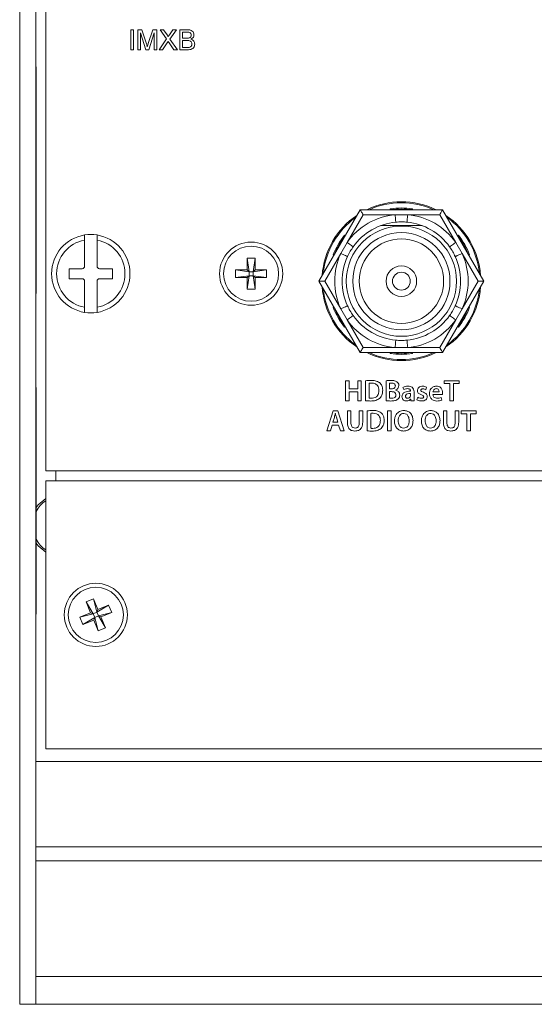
# Model space of a CAD drawing. Header units: millimetres. Extents: x 0 to 1118, y 0 to 864.
# Tile 7 of 256: x 124 to 137, y 193 to 218. Entities that reach past the tile are written whole.
import ezdxf

# ---------------------------------------------------------------- set-up
doc = ezdxf.new("R2010")
doc.units = ezdxf.units.MM

msp = doc.modelspace()

# ---------------------------------------------------------------- linework, layer by layer
at = {"color": 7, "linetype": 'Continuous', "lineweight": 15}
for p, q in [((123.7222, 193.0967), (123.7222, 241.6967)), ((124.1222, 193.0967), (124.1222, 241.6967)), ((124.3722, 217.8941), (124.3722, 206.3941)), ((124.1347, 216.4717), (124.1222, 216.4717)), ((124.1347, 216.4717), (124.1347, 216.1467)), ((124.1347, 216.1467), (124.1347, 211.1467)), ((131.1889, 211.1253), (132.218, 212.9078)), ((132.218, 212.9078), (134.2763, 212.9078)), ((132.9972, 212.9079), (132.9972, 212.9078)), ((133.4972, 212.9078), (133.4972, 212.9079)), ((134.2763, 212.9078), (135.3054, 211.1253)), ((132.7326, 212.5103), (133.7617, 212.5103)), ((125.3409, 212.2765), (125.3409, 212.1496)), ((125.3409, 212.1496), (125.3409, 211.4991)), ((125.6534, 212.1496), (125.6534, 212.2765)), ((125.6534, 211.4991), (125.6534, 212.1496)), ((131.8285, 212.2331), (131.8284, 212.2331)), ((134.6659, 212.2331), (134.6659, 212.2331)), ((129.3984, 211.6991), (129.5959, 211.6991)), ((129.3984, 211.4103), (129.3984, 211.6991)), ((129.3984, 211.6991), (129.4478, 211.361)), ((129.5959, 211.6991), (129.5465, 211.361)), ((129.5959, 211.6991), (129.5959, 211.4103)), ((131.5784, 211.8001), (131.5785, 211.8001)), ((134.9159, 211.8001), (134.9159, 211.8001)), ((125.2784, 211.4366), (124.9534, 211.4366)), ((124.9534, 211.4366), (124.9534, 211.1866)), ((126.0409, 211.4366), (125.7159, 211.4366)), ((126.0409, 211.1866), (126.0409, 211.4366)), ((129.1097, 211.4103), (129.3984, 211.4103)), ((129.1097, 211.2128), (129.1097, 211.4103)), ((129.1097, 211.4103), (129.4478, 211.361)), ((129.3984, 211.4103), (129.4478, 211.361)), ((129.4478, 211.2622), (129.4478, 211.361)), ((129.4478, 211.361), (129.5465, 211.361)), ((129.5465, 211.361), (129.5959, 211.4103)), ((129.8847, 211.4103), (129.5465, 211.361)), ((129.5465, 211.361), (129.5465, 211.2622)), ((129.5959, 211.4103), (129.8847, 211.4103)), ((129.8847, 211.4103), (129.8847, 211.2128)), ((124.1347, 211.1467), (124.1347, 210.8217)), ((124.9534, 211.1866), (125.2784, 211.1866)), ((125.3409, 211.1241), (125.3409, 210.4735)), ((125.6534, 210.4735), (125.6534, 211.1241)), ((125.7159, 211.1866), (126.0409, 211.1866)), ((129.1097, 211.2128), (129.4478, 211.2622)), ((129.3984, 211.2128), (129.1097, 211.2128)), ((129.4478, 211.2622), (129.3984, 211.2128)), ((129.3984, 210.9241), (129.4478, 211.2622)), ((129.3984, 210.9241), (129.3984, 211.2128)), ((129.5465, 211.2622), (129.4478, 211.2622)), ((129.8847, 211.2128), (129.5465, 211.2622)), ((129.5959, 210.9241), (129.5465, 211.2622)), ((129.5959, 211.2128), (129.5465, 211.2622)), ((129.5959, 211.2128), (129.5959, 210.9241)), ((129.8847, 211.2128), (129.5959, 211.2128)), ((131.1889, 211.1253), (131.3333, 211.1253)), ((132.218, 209.3428), (131.1889, 211.1253)), ((135.3054, 211.1253), (134.2763, 209.3428)), ((135.1611, 211.1253), (135.3054, 211.1253)), ((129.5959, 210.9241), (129.3984, 210.9241)), ((124.1222, 210.8217), (124.1347, 210.8217)), ((125.3409, 210.4735), (125.3409, 210.3466)), ((125.6534, 210.3466), (125.6534, 210.4735)), ((131.5785, 210.4506), (131.5784, 210.4506)), ((134.9159, 210.4506), (134.9159, 210.4506)), ((131.8284, 210.0175), (131.8285, 210.0176)), ((134.6659, 210.0176), (134.6659, 210.0175)), ((134.2763, 209.3428), (132.218, 209.3428)), ((132.9972, 209.3428), (132.9972, 209.3428)), ((133.4972, 209.3428), (133.4972, 209.3428)), ((124.1347, 208.4717), (124.1222, 208.4717)), ((124.1347, 208.4717), (124.1347, 208.1467)), ((124.1347, 208.1467), (124.1347, 203.1467)), ((124.3722, 206.3941), (197.1222, 206.3941)), ((124.3722, 206.1441), (124.3722, 199.4691)), ((197.1222, 206.1441), (124.3722, 206.1441)), ((124.1347, 203.1467), (124.1347, 202.8217)), ((125.3829, 203.127), (125.5655, 203.2024)), ((125.4932, 202.8601), (125.3829, 203.127)), ((125.3829, 203.127), (125.5577, 202.8334)), ((125.5655, 203.2024), (125.6757, 202.9356)), ((125.5655, 203.2024), (125.6489, 202.8711)), ((125.9426, 203.0458), (125.6489, 202.8711)), ((125.6757, 202.9356), (125.9426, 203.0458)), ((125.9426, 203.0458), (126.018, 202.8633)), ((124.1222, 202.8217), (124.1347, 202.8217)), ((125.2263, 202.7499), (125.4932, 202.8601)), ((125.2263, 202.7499), (125.5577, 202.8334)), ((125.5577, 202.8334), (125.4932, 202.8601)), ((125.5577, 202.8334), (125.6489, 202.8711)), ((125.5954, 202.7421), (125.5577, 202.8334)), ((125.6867, 202.7798), (125.5954, 202.7421)), ((125.6757, 202.9356), (125.6489, 202.8711)), ((125.6489, 202.8711), (125.6867, 202.7798)), ((126.018, 202.8633), (125.6867, 202.7798)), ((125.6867, 202.7798), (125.7511, 202.753)), ((125.8614, 202.4862), (125.6867, 202.7798)), ((126.018, 202.8633), (125.7511, 202.753)), ((125.3017, 202.5673), (125.2263, 202.7499)), ((125.3017, 202.5673), (125.5954, 202.7421)), ((125.5686, 202.6776), (125.3017, 202.5673)), ((125.5686, 202.6776), (125.5954, 202.7421)), ((125.6789, 202.4107), (125.5686, 202.6776)), ((125.6789, 202.4107), (125.5954, 202.7421)), ((125.7511, 202.753), (125.8614, 202.4862)), ((125.8614, 202.4862), (125.6789, 202.4107)), ((124.3722, 199.4691), (197.1222, 199.4691)), ((124.1222, 199.1521), (197.3722, 199.1521)), ((124.1222, 193.0967), (123.7222, 193.0967))]:
    msp.add_line(p, q, dxfattribs=at)
at = {"color": 9, "linetype": 'Continuous', "lineweight": 0}
for p, q in [((126.494, 217.3941), (126.5645, 217.3941)), ((126.494, 216.8941), (126.494, 217.3941)), ((126.5645, 217.3941), (126.5645, 216.8941)), ((126.667, 217.3941), (126.7731, 217.3941)), ((126.667, 216.8941), (126.667, 217.3941)), ((126.8702, 216.8941), (126.7376, 217.3172)), ((126.7376, 217.3172), (126.7376, 216.8941)), ((126.7731, 217.3941), (126.8849, 217.0432)), ((126.932, 217.0492), (127.0426, 217.3941)), ((127.0773, 217.3172), (126.9439, 216.8941)), ((127.0426, 217.3941), (127.1478, 217.3941)), ((127.0773, 216.8941), (127.0773, 217.3172)), ((127.1478, 217.3941), (127.1478, 216.8941)), ((127.2277, 217.3941), (127.3127, 217.3941)), ((127.3869, 217.1631), (127.2277, 217.3941)), ((127.3127, 217.3941), (127.3999, 217.2675)), ((127.4585, 217.2674), (127.5454, 217.3941)), ((127.6316, 217.3941), (127.4724, 217.1623)), ((127.5454, 217.3941), (127.6316, 217.3941)), ((127.7183, 217.3941), (127.9055, 217.3941)), ((127.7183, 216.8941), (127.7183, 217.3941)), ((127.8841, 217.3364), (127.7888, 217.3364)), ((127.7888, 217.3364), (127.7888, 217.1825)), ((127.2021, 216.8941), (127.3869, 217.1631)), ((127.4064, 217.0662), (127.2881, 216.8941)), ((127.5722, 216.8941), (127.4505, 217.0708)), ((127.4724, 217.1623), (127.6572, 216.8941)), ((127.7888, 217.1825), (127.8919, 217.1825)), ((127.899, 217.1248), (127.7888, 217.1248)), ((127.7888, 217.1248), (127.7888, 216.9518)), ((126.5645, 216.8941), (126.494, 216.8941)), ((126.7376, 216.8941), (126.667, 216.8941)), ((126.9439, 216.8941), (126.8702, 216.8941)), ((127.1478, 216.8941), (127.0773, 216.8941)), ((127.2881, 216.8941), (127.2021, 216.8941)), ((127.6572, 216.8941), (127.5722, 216.8941)), ((127.906, 216.8941), (127.7183, 216.8941)), ((127.7888, 216.9518), (127.9071, 216.9518)), ((124.1347, 216.1467), (124.1222, 216.1467)), ((132.9718, 212.9078), (132.9684, 212.9289)), ((133.5259, 212.9289), (133.5225, 212.9078)), ((132.2902, 212.7828), (131.8907, 212.0908)), ((133.0893, 212.7828), (132.2902, 212.7828)), ((133.405, 212.7828), (133.0893, 212.7828)), ((134.2041, 212.7828), (133.405, 212.7828)), ((134.6037, 212.0908), (134.2041, 212.7828)), ((131.8907, 212.0908), (131.7328, 211.8174)), ((131.8246, 212.2685), (131.8411, 212.255)), ((134.7615, 211.8174), (134.6037, 212.0908)), ((134.6532, 212.255), (134.6697, 212.2685)), ((131.7328, 211.8174), (131.3333, 211.1253)), ((131.5658, 211.7781), (131.5458, 211.7857)), ((135.1611, 211.1253), (134.7615, 211.8174)), ((134.9485, 211.7857), (134.9285, 211.7781)), ((124.1347, 211.1467), (124.1222, 211.1467)), ((131.3333, 211.1253), (131.7328, 210.4333)), ((134.7615, 210.4333), (135.1611, 211.1253)), ((131.5458, 210.465), (131.5658, 210.4725)), ((131.7328, 210.4333), (131.8907, 210.1599)), ((134.6037, 210.1599), (134.7615, 210.4333)), ((134.9285, 210.4725), (134.9485, 210.465)), ((131.8907, 210.1599), (132.2902, 209.4678)), ((134.2041, 209.4678), (134.6037, 210.1599)), ((131.8411, 209.9956), (131.8246, 209.9821)), ((134.6697, 209.9821), (134.6532, 209.9956)), ((132.2902, 209.4678), (133.0893, 209.4678)), ((133.0893, 209.4678), (133.405, 209.4678)), ((133.405, 209.4678), (134.2041, 209.4678)), ((132.9684, 209.3217), (132.9718, 209.3428)), ((133.5225, 209.3428), (133.5259, 209.3217)), ((131.8548, 208.6445), (131.8548, 208.1445)), ((131.9431, 208.6445), (131.8548, 208.6445)), ((131.9431, 208.4387), (131.9431, 208.6445)), ((132.1567, 208.4387), (131.9431, 208.4387)), ((132.245, 208.6445), (132.1567, 208.6445)), ((132.1567, 208.6445), (132.1567, 208.4387)), ((132.245, 208.1445), (132.245, 208.6445)), ((132.3557, 208.6414), (132.3557, 208.1439)), ((132.444, 208.2077), (132.444, 208.5782)), ((132.8634, 208.6408), (132.8634, 208.1442)), ((132.9517, 208.4381), (132.9517, 208.5799)), ((132.9983, 208.4381), (132.9517, 208.4381)), ((133.106, 208.4107), (133.1059, 208.4122)), ((133.2867, 208.4772), (133.304, 208.4219)), ((133.8591, 208.4202), (133.8768, 208.4847)), ((134.6872, 208.6445), (134.3129, 208.6445)), ((134.3129, 208.6445), (134.3129, 208.5699)), ((134.3129, 208.5699), (134.4551, 208.5699)), ((134.4551, 208.5699), (134.4551, 208.1445)), ((134.5435, 208.1445), (134.5435, 208.5699)), ((134.5435, 208.5699), (134.6872, 208.5699)), ((134.6872, 208.5699), (134.6872, 208.6445)), ((131.9431, 208.1445), (131.9431, 208.3641)), ((131.9431, 208.3641), (132.1567, 208.3641)), ((132.1567, 208.3641), (132.1567, 208.1445)), ((132.9517, 208.3715), (132.9968, 208.3715)), ((132.9517, 208.2075), (132.9517, 208.3715)), ((133.4719, 208.3885), (133.4718, 208.3831)), ((133.474, 208.3234), (133.474, 208.2741)), ((133.4778, 208.1873), (133.4799, 208.1874)), ((133.4799, 208.1874), (133.4858, 208.1445)), ((133.5623, 208.2324), (133.5623, 208.3645)), ((133.6542, 208.2295), (133.6364, 208.164)), ((134.1882, 208.3632), (134.0353, 208.3632)), ((134.0353, 208.3022), (134.2723, 208.3023)), ((134.255, 208.1594), (134.2415, 208.2223)), ((124.1347, 208.1467), (124.1222, 208.1467)), ((131.8548, 208.1445), (131.9431, 208.1445)), ((132.1567, 208.1445), (132.245, 208.1445)), ((133.4858, 208.1445), (133.5675, 208.1445)), ((134.4551, 208.1445), (134.5435, 208.1445)), ((131.5447, 207.8945), (131.3848, 207.3945)), ((131.5366, 207.6063), (131.5751, 207.729)), ((131.6609, 207.8945), (131.5447, 207.8945)), ((131.5988, 207.8266), (131.6002, 207.8268)), ((131.6255, 207.7316), (131.6646, 207.6063)), ((131.8231, 207.3945), (131.6609, 207.8945)), ((131.8994, 207.8945), (131.8994, 207.6094)), ((131.9877, 207.8945), (131.8994, 207.8945)), ((131.9877, 207.6042), (131.9877, 207.8945)), ((132.2828, 207.8945), (132.1944, 207.8945)), ((132.1944, 207.8945), (132.1944, 207.6042)), ((132.2828, 207.6101), (132.2828, 207.8945)), ((132.3934, 207.8914), (132.3934, 207.3939)), ((132.4817, 207.4577), (132.4817, 207.8282)), ((132.9011, 207.8945), (132.9011, 207.3945)), ((132.9895, 207.8945), (132.9011, 207.8945)), ((132.9895, 207.3945), (132.9895, 207.8945)), ((133.3059, 207.8273), (133.3059, 207.8274)), ((133.3082, 207.9007), (133.3081, 207.9007)), ((133.9783, 207.8273), (133.9782, 207.8274)), ((133.9805, 207.9007), (133.9805, 207.9007)), ((134.2939, 207.8945), (134.2939, 207.6094)), ((134.3822, 207.8945), (134.2939, 207.8945)), ((134.3822, 207.6042), (134.3822, 207.8945)), ((134.6773, 207.8945), (134.5889, 207.8945)), ((134.5889, 207.8945), (134.5889, 207.6042)), ((134.6773, 207.6101), (134.6773, 207.8945)), ((135.1161, 207.8945), (134.7417, 207.8945)), ((134.7417, 207.8945), (134.7417, 207.8199)), ((134.7417, 207.8199), (134.884, 207.8199)), ((134.884, 207.8199), (134.884, 207.3945)), ((134.9723, 207.3945), (134.9723, 207.8199)), ((134.9723, 207.8199), (135.1161, 207.8199)), ((135.1161, 207.8199), (135.1161, 207.8945)), ((131.4788, 207.3945), (131.5218, 207.5386)), ((131.5218, 207.5386), (131.6802, 207.5386)), ((131.6646, 207.6063), (131.5366, 207.6063)), ((131.6802, 207.5386), (131.7253, 207.3945)), ((131.3848, 207.3945), (131.4788, 207.3945)), ((131.7253, 207.3945), (131.8231, 207.3945)), ((132.9011, 207.3945), (132.9895, 207.3945)), ((134.884, 207.3945), (134.9723, 207.3945)), ((124.6222, 206.3941), (124.6222, 206.1441)), ((124.1347, 203.1467), (124.1222, 203.1467)), ((197.3722, 197.0205), (124.1222, 197.0205)), ((197.3722, 196.6741), (124.1222, 196.6741)), ((197.3722, 193.7896), (124.1222, 193.7896)), ((197.3722, 193.0967), (124.1222, 193.0967))]:
    msp.add_line(p, q, dxfattribs=at)
at = {"color": 7, "linetype": 'Continuous', "lineweight": 15, "flags": 128}
for points in [[(132.218, 212.9078), (132.2191, 212.9059), (132.2224, 212.9003), (132.2277, 212.8911), (132.2349, 212.8786), (132.2438, 212.8632), (132.2541, 212.8453), (132.2655, 212.8256), (132.2777, 212.8045), (132.2902, 212.7828)], [(134.2041, 212.7828), (134.2167, 212.8045), (134.2288, 212.8256), (134.2402, 212.8453), (134.2505, 212.8632), (134.2594, 212.8786), (134.2666, 212.8911), (134.2719, 212.9003), (134.2752, 212.9059), (134.2763, 212.9078)], [(132.218, 209.3428), (132.2194, 209.3452), (132.2235, 209.3523), (132.2302, 209.3639), (132.2392, 209.3794), (132.2501, 209.3984), (132.2626, 209.42), (132.2761, 209.4434), (132.2902, 209.4678)], [(134.2041, 209.4678), (134.2182, 209.4434), (134.2317, 209.42), (134.2442, 209.3984), (134.2552, 209.3794), (134.2641, 209.3639), (134.2708, 209.3523), (134.2749, 209.3452), (134.2763, 209.3428)], [(124.3722, 205.7111), (124.1856, 205.5487), (124.1347, 205.481)], [(124.1347, 204.5961), (124.1856, 204.5283), (124.3722, 204.3659)]]:
    msp.add_lwpolyline(points, dxfattribs=at)
at = {"color": 9, "linetype": 'Continuous', "lineweight": 0, "flags": 128}
for points in [[(133.1071, 212.5962), (133.1067, 212.5998), (133.1057, 212.6104), (133.1041, 212.6276), (133.1019, 212.6508), (133.0992, 212.6791), (133.0961, 212.7114), (133.0928, 212.7464), (133.0893, 212.7828)], [(133.405, 212.7828), (133.4016, 212.7464), (133.3982, 212.7114), (133.3951, 212.6791), (133.3925, 212.6508), (133.3902, 212.6276), (133.3886, 212.6104), (133.3876, 212.5998), (133.3873, 212.5962)], [(132.0434, 211.9821), (132.0405, 211.9842), (132.0318, 211.9903), (132.0177, 212.0004), (131.9987, 212.0139), (131.9755, 212.0304), (131.9491, 212.0492), (131.9205, 212.0696), (131.8907, 212.0908)], [(134.6037, 212.0908), (134.5739, 212.0696), (134.5452, 212.0492), (134.5188, 212.0304), (134.4957, 212.0139), (134.4767, 212.0004), (134.4625, 211.9903), (134.4539, 211.9842), (134.4509, 211.9821)], [(131.9033, 211.7394), (131.9001, 211.7409), (131.8904, 211.7454), (131.8746, 211.7526), (131.8534, 211.7623), (131.8275, 211.7741), (131.7981, 211.7875), (131.7661, 211.8022), (131.7328, 211.8174)], [(134.7615, 211.8174), (134.7283, 211.8022), (134.6963, 211.7875), (134.6668, 211.7741), (134.6409, 211.7623), (134.6197, 211.7526), (134.604, 211.7454), (134.5943, 211.7409), (134.591, 211.7394)], [(131.9033, 210.5112), (131.9001, 210.5097), (131.8904, 210.5053), (131.8746, 210.4981), (131.8534, 210.4884), (131.8275, 210.4766), (131.7981, 210.4631), (131.7661, 210.4485), (131.7328, 210.4333)], [(134.7615, 210.4333), (134.7283, 210.4485), (134.6963, 210.4631), (134.6668, 210.4766), (134.6409, 210.4884), (134.6197, 210.4981), (134.604, 210.5053), (134.5943, 210.5097), (134.591, 210.5112)], [(132.0434, 210.2686), (132.0405, 210.2665), (132.0318, 210.2603), (132.0177, 210.2503), (131.9987, 210.2367), (131.9755, 210.2203), (131.9491, 210.2015), (131.9205, 210.1811), (131.8907, 210.1599)], [(134.6037, 210.1599), (134.5739, 210.1811), (134.5452, 210.2015), (134.5188, 210.2203), (134.4957, 210.2367), (134.4767, 210.2503), (134.4625, 210.2603), (134.4539, 210.2665), (134.4509, 210.2686)], [(133.1071, 209.6545), (133.1067, 209.6509), (133.1057, 209.6403), (133.1041, 209.623), (133.1019, 209.5998), (133.0992, 209.5715), (133.0961, 209.5393), (133.0928, 209.5042), (133.0893, 209.4678)], [(133.405, 209.4678), (133.4016, 209.5042), (133.3982, 209.5393), (133.3951, 209.5715), (133.3925, 209.5998), (133.3902, 209.623), (133.3886, 209.6403), (133.3876, 209.6509), (133.3873, 209.6545)]]:
    msp.add_lwpolyline(points, dxfattribs=at)
at = {"color": 7, "linetype": 'Continuous', "lineweight": 15}
for centre, radius in [((133.2472, 211.1253), 1.375), ((133.2472, 211.1253), 1.2129), ((129.4972, 211.3116), 0.7875), ((133.2472, 211.1253), 1.0541), ((129.4972, 211.3116), 0.6875), ((133.2472, 211.1253), 0.381), ((133.2472, 211.1253), 0.2223), ((125.6222, 202.8066), 0.7875), ((125.6222, 202.8066), 0.6875)]:
    msp.add_circle(centre, radius, dxfattribs=at)
for centre, radius, start, end in [((133.2472, 211.1253), 1.9812, 64.11663, 115.88337), ((133.2472, 211.1253), 1.8, 82.01644, 97.98356), ((133.2472, 211.1253), 1.9813, 124.11663, 175.88337), ((133.2472, 211.1253), 1.4775, 95.44032, 144.55968), ((133.2472, 211.1253), 1.4775, 35.44032, 84.55968), ((133.2472, 211.1253), 1.9813, 4.11663, 55.88337), ((125.4972, 211.3116), 0.9775, 99.19799, 260.80201), ((125.4972, 211.3116), 0.8525, 100.56113, 259.43887), ((125.4972, 211.3116), 0.9775, 80.80201, 99.19799), ((125.4972, 211.3116), 0.9775, 279.19799, 80.80201), ((125.4972, 211.3116), 0.8525, 280.56113, 79.43887), ((133.2472, 211.1253), 1.8, 142.01644, 157.98356), ((133.2472, 211.1253), 1.8, 22.01644, 37.98356), ((133.2472, 211.1253), 1.4775, 155.44032, 204.55968), ((133.2472, 211.1253), 1.4775, 335.44032, 24.55968), ((125.2784, 211.4991), 0.0625, 270, 0), ((125.7159, 211.4991), 0.0625, 180, 270), ((125.2784, 211.1241), 0.0625, 0, 90), ((125.7159, 211.1241), 0.0625, 90, 180), ((133.2472, 211.1253), 1.9813, 184.11663, 235.88337), ((133.2472, 211.1253), 1.9813, 304.11663, 355.88337), ((133.2472, 211.1253), 1.8, 202.01644, 217.98356), ((133.2472, 211.1253), 1.8, 322.01644, 337.98356), ((125.4972, 211.3116), 0.9775, 260.80201, 279.19799), ((133.2472, 211.1253), 1.4775, 215.44032, 264.55968), ((133.2472, 211.1253), 1.4775, 275.44032, 324.55968), ((133.2472, 211.1253), 1.9813, 244.11663, 295.88337), ((133.2472, 211.1253), 1.8, 262.01644, 277.98356), ((124.7937, 205.0385), 0.745, 124.4559, 152.19788), ((124.7937, 205.0385), 0.745, 207.80212, 235.5441)]:
    msp.add_arc(centre, radius, start, end, dxfattribs=at)
at = {"color": 9, "linetype": 'Continuous', "lineweight": 0}
for radius, start, end in [(1.9562, 65.66922, 114.33078), (1.825, 81.21372, 98.78628), (1.9562, 125.66922, 174.33078), (1.665, 95.44032, 144.55968), (1.665, 35.44032, 84.55968), (1.9562, 5.66922, 54.33078), (1.825, 141.21372, 158.78628), (1.825, 21.21372, 38.78628), (1.665, 155.44032, 204.55968), (1.665, 335.44032, 24.55968), (1.9563, 185.66922, 234.33078), (1.9563, 305.66922, 354.33078), (1.825, 201.21372, 218.78628), (1.825, 321.21372, 338.78628), (1.665, 215.44032, 264.55968), (1.665, 275.44032, 324.55968), (1.9562, 245.66922, 294.33078), (1.825, 261.21372, 278.78628)]:
    msp.add_arc((133.2472, 211.1253), radius, start, end, dxfattribs=at)
for points, knots in [([(127.3999, 217.2675), (127.4055, 217.259), (127.4133, 217.2471), (127.423, 217.2315), (127.4249, 217.2237), (127.4259, 217.2198)], [0, 0, 0, 0, 0.56125488, 0.78177363, 1, 1, 1, 1]), ([(127.4259, 217.2198), (127.4319, 217.2287), (127.4428, 217.2446), (127.4537, 217.2604), (127.4585, 217.2674)], [0, 0, 0, 0, 0.5600155, 1, 1, 1, 1]), ([(128.0004, 217.2583), (127.9989, 217.2718), (127.9967, 217.2923), (127.9814, 217.3152), (127.9474, 217.3387), (127.9122, 217.3374), (127.8841, 217.3364)], [0, 0, 0, 0, 0.24954924, 0.3749878, 0.50025078, 1, 1, 1, 1]), ([(127.9055, 217.3941), (127.9277, 217.3933), (127.9719, 217.3919), (128.0297, 217.3644), (128.064, 217.3164), (128.0686, 217.2818), (128.0709, 217.2645)], [0, 0, 0, 0, 0.2811412, 0.5600326, 0.7800748, 1, 1, 1, 1]), ([(127.952, 217.1885), (127.96, 217.1917), (127.9759, 217.1981), (127.9969, 217.2223), (127.999, 217.2446), (128.0004, 217.2583)], [0, 0, 0, 0, 0.2808751, 0.5609925, 1, 1, 1, 1]), ([(128.0709, 217.2645), (128.0695, 217.2516), (128.0666, 217.2258), (128.0426, 217.1844), (128.0136, 217.1673), (127.9959, 217.1569)], [0, 0, 0, 0, 0.2803015, 0.5607321, 1, 1, 1, 1]), ([(126.8849, 217.0432), (126.8892, 217.0295), (126.8968, 217.0051), (126.9042, 216.9806), (126.9074, 216.9698)], [0, 0, 0, 0, 0.5600144, 1, 1, 1, 1]), ([(126.9074, 216.9698), (126.9119, 216.9847), (126.9199, 217.0112), (126.9283, 217.0376), (126.932, 217.0492)], [0, 0, 0, 0, 0.5599879, 1, 1, 1, 1]), ([(127.43, 217.1005), (127.4255, 217.0941), (127.4176, 217.0827), (127.4098, 217.0712), (127.4064, 217.0662)], [0, 0, 0, 0, 0.5599913, 1, 1, 1, 1]), ([(127.4505, 217.0708), (127.4466, 217.0763), (127.4398, 217.0862), (127.433, 217.0961), (127.43, 217.1005)], [0, 0, 0, 0, 0.5600608, 1, 1, 1, 1]), ([(127.8919, 217.1825), (127.9032, 217.1825), (127.9235, 217.1826), (127.9433, 217.1866), (127.952, 217.1885)], [0, 0, 0, 0, 0.56039632, 1, 1, 1, 1]), ([(128.0196, 217.0383), (128.0181, 217.0526), (128.0158, 217.0741), (127.9994, 217.0978), (127.9656, 217.1246), (127.9286, 217.1247), (127.899, 217.1248)], [0, 0, 0, 0, 0.24985496, 0.37553188, 0.50116335, 1, 1, 1, 1]), ([(128.0901, 217.0373), (128.0886, 217.0208), (128.0854, 216.9878), (128.0611, 216.9432), (128.0029, 216.8978), (127.946, 216.8956), (127.906, 216.8941)], [0, 0, 0, 0, 0.1871961, 0.3743817, 0.5607849, 1, 1, 1, 1]), ([(127.9499, 216.9542), (127.9609, 216.9569), (127.9829, 216.9622), (128.006, 216.9851), (128.0179, 217.0118), (128.019, 217.0295), (128.0196, 217.0383)], [0, 0, 0, 0, 0.2803158, 0.5590979, 0.7793873, 1, 1, 1, 1]), ([(127.9959, 217.1569), (128.0104, 217.1516), (128.0394, 217.1411), (128.0702, 217.1097), (128.0876, 217.0736), (128.0893, 217.0494), (128.0901, 217.0373)], [0, 0, 0, 0, 0.2802238, 0.5596787, 0.7797066, 1, 1, 1, 1]), ([(127.9071, 216.9518), (127.9151, 216.9518), (127.9294, 216.9517), (127.9436, 216.9534), (127.9499, 216.9542)], [0, 0, 0, 0, 0.56011818, 1, 1, 1, 1]), ([(132.4986, 208.6513), (132.4718, 208.651), (132.4239, 208.6505), (132.3765, 208.6442), (132.3557, 208.6414)], [0, 0, 0, 0, 0.5600491, 1, 1, 1, 1]), ([(132.444, 208.5782), (132.4556, 208.5801), (132.4764, 208.5833), (132.4975, 208.5834), (132.5067, 208.5835)], [0, 0, 0, 0, 0.5597391, 1, 1, 1, 1]), ([(132.7033, 208.5963), (132.6675, 208.6155), (132.6032, 208.6498), (132.5306, 208.6508), (132.4986, 208.6513)], [0, 0, 0, 0, 0.5578858, 1, 1, 1, 1]), ([(132.5067, 208.5835), (132.5338, 208.5817), (132.5878, 208.578), (132.6523, 208.5318), (132.6817, 208.4673), (132.6839, 208.4249), (132.685, 208.4037)], [0, 0, 0, 0, 0.2805337, 0.5589406, 0.779061, 1, 1, 1, 1]), ([(132.7802, 208.4067), (132.7775, 208.4473), (132.7727, 208.5196), (132.7245, 208.5728), (132.7033, 208.5963)], [0, 0, 0, 0, 0.56034323, 1, 1, 1, 1]), ([(132.994, 208.6512), (132.9694, 208.6508), (132.9257, 208.6501), (132.8824, 208.6436), (132.8634, 208.6408)], [0, 0, 0, 0, 0.5600823, 1, 1, 1, 1]), ([(132.9517, 208.5799), (132.9613, 208.5813), (132.9785, 208.5836), (132.9959, 208.5837), (133.0035, 208.5837)], [0, 0, 0, 0, 0.5596371, 1, 1, 1, 1]), ([(133.1351, 208.6193), (133.1101, 208.6309), (133.0651, 208.6516), (133.0158, 208.6513), (132.994, 208.6512)], [0, 0, 0, 0, 0.5576923, 1, 1, 1, 1]), ([(133.0967, 208.5129), (133.0959, 208.5042), (133.0943, 208.4868), (133.0795, 208.4646), (133.0486, 208.4421), (133.019, 208.4398), (132.9983, 208.4381)], [0, 0, 0, 0, 0.18700446, 0.37378043, 0.56081939, 1, 1, 1, 1]), ([(133.0035, 208.5837), (133.0159, 208.5831), (133.0406, 208.582), (133.0738, 208.5689), (133.0942, 208.5423), (133.0958, 208.5227), (133.0967, 208.5129)], [0, 0, 0, 0, 0.2811285, 0.5608907, 0.7798381, 1, 1, 1, 1]), ([(133.1059, 208.4122), (133.1182, 208.4181), (133.1426, 208.43), (133.1762, 208.4672), (133.1817, 208.5023), (133.185, 208.5236)], [0, 0, 0, 0, 0.2812318, 0.5620304, 1, 1, 1, 1]), ([(133.2056, 208.2866), (133.204, 208.3026), (133.201, 208.3347), (133.1683, 208.3849), (133.1296, 208.4009), (133.106, 208.4107)], [0, 0, 0, 0, 0.2811165, 0.5613009, 1, 1, 1, 1]), ([(133.185, 208.5236), (133.1825, 208.5453), (133.178, 208.584), (133.1482, 208.6085), (133.1351, 208.6193)], [0, 0, 0, 0, 0.55953173, 1, 1, 1, 1]), ([(133.4148, 208.5072), (133.3898, 208.506), (133.3451, 208.5038), (133.3046, 208.4853), (133.2867, 208.4772)], [0, 0, 0, 0, 0.5602338, 1, 1, 1, 1]), ([(133.304, 208.4219), (133.321, 208.4297), (133.3514, 208.4437), (133.3847, 208.4455), (133.3994, 208.4463)], [0, 0, 0, 0, 0.5595738, 1, 1, 1, 1]), ([(133.3994, 208.4463), (133.4092, 208.4457), (133.4286, 208.4444), (133.4552, 208.4339), (133.4694, 208.4115), (133.4711, 208.3962), (133.4719, 208.3885)], [0, 0, 0, 0, 0.2813528, 0.5601301, 0.7804763, 1, 1, 1, 1]), ([(133.5623, 208.3645), (133.5607, 208.3864), (133.5575, 208.4301), (133.5201, 208.4833), (133.4662, 208.5039), (133.432, 208.5061), (133.4148, 208.5072)], [0, 0, 0, 0, 0.28002329, 0.55854424, 0.7787901, 1, 1, 1, 1]), ([(133.7816, 208.5065), (133.7632, 208.5052), (133.7264, 208.5024), (133.6808, 208.4762), (133.6511, 208.4375), (133.6478, 208.4086), (133.6461, 208.3941)], [0, 0, 0, 0, 0.2807398, 0.5601316, 0.7800364, 1, 1, 1, 1]), ([(133.7334, 208.4039), (133.7339, 208.4083), (133.7347, 208.4169), (133.7424, 208.4278), (133.7582, 208.4383), (133.7728, 208.4393), (133.7831, 208.4401)], [0, 0, 0, 0, 0.1869868, 0.3738079, 0.5608719, 1, 1, 1, 1]), ([(133.8768, 208.4847), (133.8597, 208.4918), (133.8291, 208.5045), (133.7961, 208.5059), (133.7816, 208.5065)], [0, 0, 0, 0, 0.5594744, 1, 1, 1, 1]), ([(133.7831, 208.4401), (133.7979, 208.4388), (133.8245, 208.4366), (133.8485, 208.4252), (133.8591, 208.4202)], [0, 0, 0, 0, 0.5595867, 1, 1, 1, 1]), ([(134.1211, 208.5072), (134.0943, 208.5042), (134.0409, 208.4982), (133.9835, 208.4459), (133.9528, 208.3841), (133.9496, 208.3423), (133.948, 208.3214)], [0, 0, 0, 0, 0.2800252, 0.5586688, 0.7792549, 1, 1, 1, 1]), ([(134.0353, 208.3632), (134.0377, 208.3749), (134.0426, 208.3982), (134.061, 208.427), (134.088, 208.4434), (134.1067, 208.4453), (134.1161, 208.4463)], [0, 0, 0, 0, 0.2801229, 0.560211, 0.7795854, 1, 1, 1, 1]), ([(134.1161, 208.4463), (134.1278, 208.4451), (134.1513, 208.4427), (134.1756, 208.4185), (134.1868, 208.3906), (134.1877, 208.3723), (134.1882, 208.3632)], [0, 0, 0, 0, 0.2805712, 0.5578181, 0.7790527, 1, 1, 1, 1]), ([(134.2753, 208.3391), (134.2729, 208.3629), (134.2683, 208.4106), (134.2332, 208.471), (134.1775, 208.502), (134.1399, 208.5055), (134.1211, 208.5072)], [0, 0, 0, 0, 0.2800301, 0.5596902, 0.7792872, 1, 1, 1, 1]), ([(132.4948, 208.2054), (132.4853, 208.2053), (132.4683, 208.205), (132.4514, 208.2068), (132.444, 208.2077)], [0, 0, 0, 0, 0.5600116, 1, 1, 1, 1]), ([(132.4762, 208.1376), (132.5218, 208.139), (132.6032, 208.1415), (132.6728, 208.183), (132.7033, 208.2012)], [0, 0, 0, 0, 0.56109667, 1, 1, 1, 1]), ([(132.685, 208.4037), (132.6832, 208.3743), (132.6797, 208.3158), (132.6332, 208.2436), (132.5638, 208.2092), (132.5178, 208.2067), (132.4948, 208.2054)], [0, 0, 0, 0, 0.2808342, 0.5591691, 0.7791743, 1, 1, 1, 1]), ([(132.7033, 208.2012), (132.729, 208.2355), (132.7751, 208.2969), (132.7786, 208.3731), (132.7802, 208.4067)], [0, 0, 0, 0, 0.5579785, 1, 1, 1, 1]), ([(133, 208.2054), (132.9909, 208.2054), (132.9748, 208.2055), (132.9588, 208.2069), (132.9517, 208.2075)], [0, 0, 0, 0, 0.5600955, 1, 1, 1, 1]), ([(132.9733, 208.1376), (132.9953, 208.1381), (133.0316, 208.1389), (133.0814, 208.147), (133.1229, 208.159), (133.1464, 208.1753), (133.1581, 208.1835)], [0, 0, 0, 0, 0.3402748, 0.5604288, 0.7803993, 1, 1, 1, 1]), ([(132.9968, 208.3715), (133.0236, 208.3693), (133.0572, 208.3665), (133.0899, 208.3439), (133.1064, 208.3227), (133.1088, 208.3028), (133.1104, 208.2894)], [0, 0, 0, 0, 0.4988325, 0.6245238, 0.7501727, 1, 1, 1, 1]), ([(133.1104, 208.2894), (133.1095, 208.2797), (133.1077, 208.2602), (133.0927, 208.2338), (133.0563, 208.21), (133.0232, 208.2073), (133, 208.2054)], [0, 0, 0, 0, 0.1872872, 0.3737908, 0.5607167, 1, 1, 1, 1]), ([(133.1581, 208.1835), (133.1734, 208.1999), (133.2008, 208.2293), (133.2041, 208.269), (133.2056, 208.2866)], [0, 0, 0, 0, 0.55881786, 1, 1, 1, 1]), ([(133.4718, 208.3831), (133.4237, 208.3806), (133.3635, 208.3775), (133.3024, 208.3405), (133.2782, 208.3139), (133.2639, 208.2807), (133.2622, 208.2571), (133.2613, 208.2453)], [0, 0, 0, 0, 0.4985998, 0.6240458, 0.7493244, 0.8745498, 1, 1, 1, 1]), ([(133.2613, 208.2453), (133.2635, 208.2292), (133.2677, 208.1972), (133.297, 208.1606), (133.3345, 208.1416), (133.3597, 208.1394), (133.3724, 208.1383)], [0, 0, 0, 0, 0.27947964, 0.5590793, 0.77923222, 1, 1, 1, 1]), ([(133.3497, 208.2563), (133.3504, 208.2629), (133.3518, 208.2761), (133.3615, 208.294), (133.377, 208.3069), (133.4141, 208.3217), (133.4474, 208.3227), (133.474, 208.3234)], [0, 0, 0, 0, 0.1251934, 0.2500445, 0.3750602, 0.500446, 1, 1, 1, 1]), ([(133.4009, 208.2048), (133.3932, 208.2054), (133.3778, 208.2068), (133.3595, 208.2199), (133.3509, 208.2382), (133.3501, 208.2503), (133.3497, 208.2563)], [0, 0, 0, 0, 0.2801253, 0.5589337, 0.7789546, 1, 1, 1, 1]), ([(133.3724, 208.1383), (133.3953, 208.1409), (133.4363, 208.1454), (133.4651, 208.1745), (133.4778, 208.1873)], [0, 0, 0, 0, 0.5595657, 1, 1, 1, 1]), ([(133.4711, 208.2542), (133.4676, 208.2464), (133.4604, 208.2308), (133.4365, 208.21), (133.4144, 208.2067), (133.4009, 208.2048)], [0, 0, 0, 0, 0.2805323, 0.5614903, 1, 1, 1, 1]), ([(133.474, 208.2741), (133.4739, 208.2703), (133.4736, 208.2636), (133.4719, 208.2571), (133.4711, 208.2542)], [0, 0, 0, 0, 0.55958412, 1, 1, 1, 1]), ([(133.5675, 208.1445), (133.5658, 208.1609), (133.5626, 208.1901), (133.5624, 208.2195), (133.5623, 208.2324)], [0, 0, 0, 0, 0.5599253, 1, 1, 1, 1]), ([(133.6364, 208.164), (133.656, 208.1555), (133.6911, 208.1405), (133.7291, 208.139), (133.7459, 208.1383)], [0, 0, 0, 0, 0.5592747, 1, 1, 1, 1]), ([(133.6461, 208.3941), (133.6483, 208.3799), (133.6527, 208.3515), (133.6907, 208.3147), (133.7245, 208.3014), (133.7451, 208.2933)], [0, 0, 0, 0, 0.2784728, 0.5586297, 1, 1, 1, 1]), ([(133.7466, 208.2048), (133.7286, 208.2065), (133.6963, 208.2096), (133.6671, 208.2234), (133.6542, 208.2295)], [0, 0, 0, 0, 0.5597059, 1, 1, 1, 1]), ([(133.7954, 208.3557), (133.7823, 208.3604), (133.7625, 208.3674), (133.7415, 208.381), (133.7341, 208.3934), (133.7337, 208.4004), (133.7334, 208.4039)], [0, 0, 0, 0, 0.5006648, 0.7499139, 0.875005, 1, 1, 1, 1]), ([(133.7451, 208.2933), (133.7598, 208.2884), (133.7803, 208.2815), (133.8015, 208.2616), (133.8028, 208.2492), (133.8034, 208.243)], [0, 0, 0, 0, 0.5612506, 0.7807744, 1, 1, 1, 1]), ([(133.7459, 208.1383), (133.7652, 208.1394), (133.8037, 208.1416), (133.8535, 208.1648), (133.8865, 208.2045), (133.89, 208.2349), (133.8917, 208.2501)], [0, 0, 0, 0, 0.28105688, 0.56056996, 0.78025877, 1, 1, 1, 1]), ([(133.8034, 208.243), (133.8033, 208.2398), (133.803, 208.2333), (133.7989, 208.2244), (133.7925, 208.217), (133.7763, 208.2062), (133.7598, 208.2054), (133.7466, 208.2048)], [0, 0, 0, 0, 0.125369, 0.2508777, 0.3761146, 0.5017457, 1, 1, 1, 1]), ([(133.8917, 208.2501), (133.89, 208.2646), (133.8867, 208.2935), (133.8508, 208.3336), (133.8164, 208.3473), (133.7954, 208.3557)], [0, 0, 0, 0, 0.279711, 0.5591702, 1, 1, 1, 1]), ([(133.948, 208.3214), (133.9502, 208.2939), (133.9547, 208.2391), (134.0015, 208.1741), (134.0659, 208.1421), (134.1089, 208.1391), (134.1304, 208.1376)], [0, 0, 0, 0, 0.2803738, 0.5590746, 0.7791737, 1, 1, 1, 1]), ([(134.1425, 208.2054), (134.1274, 208.2066), (134.0971, 208.2091), (134.0595, 208.2319), (134.0394, 208.2666), (134.0367, 208.2903), (134.0353, 208.3022)], [0, 0, 0, 0, 0.2802267, 0.559624, 0.7793182, 1, 1, 1, 1]), ([(134.2415, 208.2223), (134.2234, 208.2166), (134.1912, 208.2064), (134.1574, 208.2057), (134.1425, 208.2054)], [0, 0, 0, 0, 0.5596878, 1, 1, 1, 1]), ([(134.2723, 208.3023), (134.2732, 208.3091), (134.2749, 208.3213), (134.2752, 208.3337), (134.2753, 208.3391)], [0, 0, 0, 0, 0.5598488, 1, 1, 1, 1]), ([(132.3557, 208.1439), (132.3781, 208.1418), (132.4182, 208.1381), (132.4584, 208.1378), (132.4762, 208.1376)], [0, 0, 0, 0, 0.5599418, 1, 1, 1, 1]), ([(132.8634, 208.1442), (132.8838, 208.1421), (132.9204, 208.1384), (132.9571, 208.1379), (132.9733, 208.1376)], [0, 0, 0, 0, 0.5598686, 1, 1, 1, 1]), ([(134.1304, 208.1376), (134.1543, 208.1386), (134.1968, 208.1403), (134.2372, 208.1536), (134.255, 208.1594)], [0, 0, 0, 0, 0.5602006, 1, 1, 1, 1]), ([(131.5751, 207.729), (131.5796, 207.7472), (131.5878, 207.7797), (131.5954, 207.8123), (131.5988, 207.8266)], [0, 0, 0, 0, 0.5599921, 1, 1, 1, 1]), ([(131.6002, 207.8268), (131.6046, 207.8089), (131.6124, 207.777), (131.6215, 207.7454), (131.6255, 207.7316)], [0, 0, 0, 0, 0.560008, 1, 1, 1, 1]), ([(132.5363, 207.9013), (132.5095, 207.901), (132.4617, 207.9005), (132.4143, 207.8942), (132.3934, 207.8914)], [0, 0, 0, 0, 0.5600491, 1, 1, 1, 1]), ([(132.4817, 207.8282), (132.4934, 207.8301), (132.5142, 207.8333), (132.5352, 207.8334), (132.5444, 207.8335)], [0, 0, 0, 0, 0.5598052, 1, 1, 1, 1]), ([(132.7411, 207.8463), (132.7052, 207.8655), (132.6409, 207.8998), (132.5684, 207.9008), (132.5363, 207.9013)], [0, 0, 0, 0, 0.5578859, 1, 1, 1, 1]), ([(132.5444, 207.8335), (132.5715, 207.8317), (132.6255, 207.828), (132.69, 207.7818), (132.7194, 207.7173), (132.7216, 207.6749), (132.7227, 207.6537)], [0, 0, 0, 0, 0.2805518, 0.5589523, 0.7790668, 1, 1, 1, 1]), ([(132.8179, 207.6567), (132.8152, 207.6973), (132.8105, 207.7696), (132.7623, 207.8228), (132.7411, 207.8463)], [0, 0, 0, 0, 0.560357, 1, 1, 1, 1]), ([(133.3081, 207.9007), (133.2711, 207.8963), (133.1973, 207.8875), (133.1183, 207.8143), (133.0788, 207.7274), (133.0747, 207.6696), (133.0726, 207.6408)], [0, 0, 0, 0, 0.2796848, 0.5586417, 0.779066, 1, 1, 1, 1]), ([(133.1678, 207.6423), (133.1693, 207.6664), (133.1724, 207.7147), (133.2002, 207.7773), (133.2487, 207.8205), (133.2868, 207.825), (133.3059, 207.8273)], [0, 0, 0, 0, 0.2809097, 0.5609816, 0.78015, 1, 1, 1, 1]), ([(133.3059, 207.8274), (133.3297, 207.8235), (133.3775, 207.8156), (133.4327, 207.7437), (133.4392, 207.683), (133.4431, 207.6459)], [0, 0, 0, 0, 0.2797169, 0.5594717, 1, 1, 1, 1]), ([(133.5383, 207.6495), (133.5352, 207.6853), (133.529, 207.7568), (133.4733, 207.8441), (133.3926, 207.8932), (133.3363, 207.8982), (133.3082, 207.9007)], [0, 0, 0, 0, 0.2803251, 0.5596707, 0.7794542, 1, 1, 1, 1]), ([(133.9805, 207.9007), (133.9435, 207.8963), (133.8697, 207.8875), (133.7907, 207.8143), (133.7512, 207.7274), (133.7471, 207.6696), (133.745, 207.6408)], [0, 0, 0, 0, 0.2796689, 0.5586429, 0.7790614, 1, 1, 1, 1]), ([(133.8402, 207.6423), (133.8417, 207.6664), (133.8447, 207.7147), (133.8726, 207.7773), (133.921, 207.8205), (133.9592, 207.825), (133.9783, 207.8273)], [0, 0, 0, 0, 0.2809097, 0.5609816, 0.78015, 1, 1, 1, 1]), ([(133.9782, 207.8274), (134.0021, 207.8235), (134.0499, 207.8156), (134.1051, 207.7437), (134.1116, 207.683), (134.1155, 207.6459)], [0, 0, 0, 0, 0.2797205, 0.5594596, 1, 1, 1, 1]), ([(134.2107, 207.6495), (134.2076, 207.6853), (134.2014, 207.7568), (134.1457, 207.8441), (134.0649, 207.8932), (134.0087, 207.8982), (133.9805, 207.9007)], [0, 0, 0, 0, 0.2803312, 0.5596688, 0.7794713, 1, 1, 1, 1]), ([(131.8994, 207.6094), (131.9009, 207.5784), (131.9037, 207.5169), (131.943, 207.436), (132.0136, 207.3927), (132.0623, 207.3897), (132.0867, 207.3882)], [0, 0, 0, 0, 0.2812484, 0.5598722, 0.779465, 1, 1, 1, 1]), ([(132.0897, 207.4616), (132.073, 207.4636), (132.0479, 207.4665), (132.0218, 207.4877), (131.9921, 207.5277), (131.9897, 207.5702), (131.9877, 207.6042)], [0, 0, 0, 0, 0.249279, 0.3749508, 0.5007596, 1, 1, 1, 1]), ([(132.0867, 207.3882), (132.1185, 207.3908), (132.1819, 207.396), (132.2525, 207.458), (132.2789, 207.5359), (132.2815, 207.5853), (132.2828, 207.6101)], [0, 0, 0, 0, 0.2799687, 0.5581157, 0.7786818, 1, 1, 1, 1]), ([(132.1944, 207.6042), (132.1925, 207.5697), (132.19, 207.5266), (132.1594, 207.4863), (132.1321, 207.4659), (132.1066, 207.4633), (132.0897, 207.4616)], [0, 0, 0, 0, 0.4988648, 0.6246546, 0.7503455, 1, 1, 1, 1]), ([(132.5325, 207.4554), (132.523, 207.4553), (132.506, 207.455), (132.4892, 207.4568), (132.4817, 207.4577)], [0, 0, 0, 0, 0.5600116, 1, 1, 1, 1]), ([(132.5139, 207.3876), (132.5596, 207.389), (132.641, 207.3915), (132.7105, 207.433), (132.7411, 207.4512)], [0, 0, 0, 0, 0.56109667, 1, 1, 1, 1]), ([(132.7227, 207.6537), (132.7209, 207.6243), (132.7174, 207.5658), (132.6709, 207.4936), (132.6016, 207.4592), (132.5556, 207.4567), (132.5325, 207.4554)], [0, 0, 0, 0, 0.2808342, 0.5591691, 0.7791743, 1, 1, 1, 1]), ([(132.7411, 207.4512), (132.7668, 207.4855), (132.8128, 207.5469), (132.8164, 207.6231), (132.8179, 207.6567)], [0, 0, 0, 0, 0.5579686, 1, 1, 1, 1]), ([(133.0726, 207.6408), (133.0757, 207.605), (133.0817, 207.5336), (133.1366, 207.4463), (133.2165, 207.396), (133.2727, 207.3908), (133.3008, 207.3882)], [0, 0, 0, 0, 0.2804479, 0.5598334, 0.7795851, 1, 1, 1, 1]), ([(133.3059, 207.4616), (133.282, 207.4654), (133.2342, 207.473), (133.1777, 207.544), (133.1716, 207.605), (133.1678, 207.6423)], [0, 0, 0, 0, 0.2795505, 0.5594865, 1, 1, 1, 1]), ([(133.3008, 207.3882), (133.3381, 207.3923), (133.4127, 207.4005), (133.4947, 207.4729), (133.5326, 207.562), (133.5364, 207.6203), (133.5383, 207.6495)], [0, 0, 0, 0, 0.2796922, 0.5586073, 0.7789723, 1, 1, 1, 1]), ([(133.4431, 207.6459), (133.4416, 207.6219), (133.4386, 207.5739), (133.4109, 207.5115), (133.3628, 207.4686), (133.3249, 207.4639), (133.3059, 207.4616)], [0, 0, 0, 0, 0.2809392, 0.5609819, 0.7802487, 1, 1, 1, 1]), ([(133.745, 207.6408), (133.7481, 207.605), (133.7541, 207.5336), (133.809, 207.4463), (133.8889, 207.396), (133.9451, 207.3908), (133.9732, 207.3882)], [0, 0, 0, 0, 0.2804502, 0.5598348, 0.7795858, 1, 1, 1, 1]), ([(133.9783, 207.4616), (133.9544, 207.4654), (133.9066, 207.473), (133.8501, 207.544), (133.844, 207.605), (133.8402, 207.6423)], [0, 0, 0, 0, 0.2795505, 0.5594865, 1, 1, 1, 1]), ([(133.9732, 207.3882), (134.0105, 207.3923), (134.0851, 207.4005), (134.1671, 207.4729), (134.205, 207.562), (134.2088, 207.6203), (134.2107, 207.6495)], [0, 0, 0, 0, 0.27969407, 0.55859672, 0.77897083, 1, 1, 1, 1]), ([(134.1155, 207.6459), (134.114, 207.6219), (134.111, 207.5739), (134.0833, 207.5115), (134.0352, 207.4686), (133.9973, 207.4639), (133.9783, 207.4616)], [0, 0, 0, 0, 0.2809452, 0.560978, 0.7802467, 1, 1, 1, 1]), ([(134.2939, 207.6094), (134.2954, 207.5784), (134.2983, 207.5169), (134.3375, 207.436), (134.4081, 207.3928), (134.4568, 207.3897), (134.4812, 207.3882)], [0, 0, 0, 0, 0.281246, 0.5598567, 0.7794669, 1, 1, 1, 1]), ([(134.4842, 207.4616), (134.4675, 207.4636), (134.4424, 207.4665), (134.4163, 207.4877), (134.3867, 207.5277), (134.3842, 207.5702), (134.3822, 207.6042)], [0, 0, 0, 0, 0.2492513, 0.3749278, 0.5007412, 1, 1, 1, 1]), ([(134.4812, 207.3882), (134.513, 207.3908), (134.5764, 207.396), (134.647, 207.458), (134.6734, 207.5359), (134.676, 207.5853), (134.6773, 207.6101)], [0, 0, 0, 0, 0.2799693, 0.558117, 0.7786835, 1, 1, 1, 1]), ([(134.5889, 207.6042), (134.587, 207.5697), (134.5846, 207.5266), (134.5539, 207.4863), (134.5266, 207.4659), (134.5011, 207.4633), (134.4842, 207.4616)], [0, 0, 0, 0, 0.4988466, 0.6246318, 0.7503181, 1, 1, 1, 1]), ([(132.3934, 207.3939), (132.4158, 207.3918), (132.4559, 207.3881), (132.4962, 207.3878), (132.5139, 207.3876)], [0, 0, 0, 0, 0.5598802, 1, 1, 1, 1])]:
    msp.add_open_spline(points, degree=3, knots=knots, dxfattribs=at)
at = {"color": 7, "linetype": 'Continuous', "lineweight": 15}
for points, knots in [([(132.9684, 212.9289), (132.9685, 212.9288), (132.9718, 212.9264), (132.9786, 212.9215), (132.9873, 212.9152), (132.9933, 212.9108), (132.9966, 212.9083), (132.997, 212.908), (132.9972, 212.9079)], [0, 0, 0, 0, 0.0104241, 0.2533491, 0.5277663, 0.7237517, 0.8615507, 1, 1, 1, 1]), ([(133.5259, 212.9289), (133.5258, 212.9288), (133.5225, 212.9264), (133.5157, 212.9215), (133.5071, 212.9152), (133.5011, 212.9108), (133.4978, 212.9083), (133.4974, 212.908), (133.4972, 212.9079)], [0, 0, 0, 0, 0.0104241, 0.2533491, 0.5277663, 0.7237517, 0.8615507, 1, 1, 1, 1]), ([(133.3873, 212.5962), (133.3431, 212.5994), (133.2497, 212.6062), (133.1563, 212.5996), (133.1071, 212.5962)], [0, 0, 0, 0, 0.4733202, 1, 1, 1, 1]), ([(131.8284, 212.2331), (131.8284, 212.2334), (131.8283, 212.2339), (131.8279, 212.2379), (131.8271, 212.2453), (131.8259, 212.256), (131.825, 212.2644), (131.8246, 212.2684), (131.8246, 212.2685)], [0, 0, 0, 0, 0.1384509, 0.2762407, 0.4722797, 0.7466887, 0.9895367, 1, 1, 1, 1]), ([(134.6697, 212.2685), (134.6697, 212.2684), (134.6693, 212.2644), (134.6684, 212.256), (134.6673, 212.2453), (134.6664, 212.2379), (134.666, 212.2339), (134.6659, 212.2334), (134.6659, 212.2331)], [0, 0, 0, 0, 0.0104632, 0.2533243, 0.5277297, 0.7237662, 0.8615541, 1, 1, 1, 1]), ([(132.0434, 211.9821), (132.0185, 211.9454), (131.966, 211.8679), (131.925, 211.7838), (131.9033, 211.7394)], [0, 0, 0, 0, 0.4733053, 1, 1, 1, 1]), ([(134.591, 211.7394), (134.5717, 211.7793), (134.5309, 211.8636), (134.4785, 211.9412), (134.4509, 211.9821)], [0, 0, 0, 0, 0.4733027, 1, 1, 1, 1]), ([(131.5784, 211.8001), (131.5782, 211.8), (131.5777, 211.7998), (131.574, 211.7982), (131.5672, 211.7952), (131.5574, 211.7908), (131.5497, 211.7874), (131.546, 211.7858), (131.5458, 211.7857)], [0, 0, 0, 0, 0.1384335, 0.276224, 0.4722026, 0.7465883, 0.9894364, 1, 1, 1, 1]), ([(134.9485, 211.7857), (134.9483, 211.7858), (134.9447, 211.7874), (134.937, 211.7908), (134.9271, 211.7952), (134.9203, 211.7982), (134.9166, 211.7998), (134.9161, 211.8), (134.9159, 211.8001)], [0, 0, 0, 0, 0.0104224, 0.2532986, 0.527716, 0.7237174, 0.8615239, 1, 1, 1, 1]), ([(131.5784, 210.4506), (131.5782, 210.4507), (131.5777, 210.4509), (131.574, 210.4525), (131.5672, 210.4555), (131.5574, 210.4598), (131.5497, 210.4633), (131.546, 210.4649), (131.5458, 210.465)], [0, 0, 0, 0, 0.1384336, 0.2762237, 0.4722033, 0.7465901, 0.9894373, 1, 1, 1, 1]), ([(131.9033, 210.5112), (131.9227, 210.4713), (131.9635, 210.3871), (132.0158, 210.3095), (132.0434, 210.2686)], [0, 0, 0, 0, 0.4733026, 1, 1, 1, 1]), ([(134.4509, 210.2686), (134.4758, 210.3053), (134.5283, 210.3827), (134.5694, 210.4669), (134.591, 210.5112)], [0, 0, 0, 0, 0.4733054, 1, 1, 1, 1]), ([(134.9485, 210.465), (134.9483, 210.4649), (134.9447, 210.4632), (134.937, 210.4598), (134.9271, 210.4555), (134.9203, 210.4525), (134.9166, 210.4509), (134.9161, 210.4507), (134.9159, 210.4506)], [0, 0, 0, 0, 0.0104214, 0.2532968, 0.5277154, 0.7237177, 0.8615238, 1, 1, 1, 1]), ([(131.8284, 210.0175), (131.8284, 210.0173), (131.8283, 210.0168), (131.8279, 210.0127), (131.8271, 210.0053), (131.8259, 209.9947), (131.825, 209.9863), (131.8246, 209.9823), (131.8246, 209.9821)], [0, 0, 0, 0, 0.13845138, 0.27623969, 0.47227934, 0.74668787, 0.98953547, 1, 1, 1, 1]), ([(134.6697, 209.9821), (134.6697, 209.9823), (134.6693, 209.9863), (134.6684, 209.9947), (134.6673, 210.0053), (134.6664, 210.0127), (134.666, 210.0168), (134.6659, 210.0173), (134.6659, 210.0175)], [0, 0, 0, 0, 0.0104644, 0.2533251, 0.5277301, 0.7237672, 0.8615537, 1, 1, 1, 1]), ([(133.1071, 209.6545), (133.1513, 209.6513), (133.2447, 209.6445), (133.3381, 209.651), (133.3873, 209.6545)], [0, 0, 0, 0, 0.4732937, 1, 1, 1, 1]), ([(132.9972, 209.3428), (132.997, 209.3426), (132.9966, 209.3423), (132.9933, 209.3399), (132.9873, 209.3355), (132.9786, 209.3292), (132.9718, 209.3242), (132.9685, 209.3218), (132.9684, 209.3217)], [0, 0, 0, 0, 0.1384494, 0.2762474, 0.4722346, 0.7466507, 0.989577, 1, 1, 1, 1]), ([(133.4972, 209.3428), (133.4974, 209.3426), (133.4978, 209.3423), (133.5011, 209.3399), (133.5071, 209.3355), (133.5157, 209.3292), (133.5225, 209.3242), (133.5258, 209.3218), (133.5259, 209.3217)], [0, 0, 0, 0, 0.1384494, 0.2762474, 0.4722346, 0.7466507, 0.989577, 1, 1, 1, 1])]:
    msp.add_open_spline(points, degree=3, knots=knots, dxfattribs=at)

doc.saveas('drawing.dxf')
